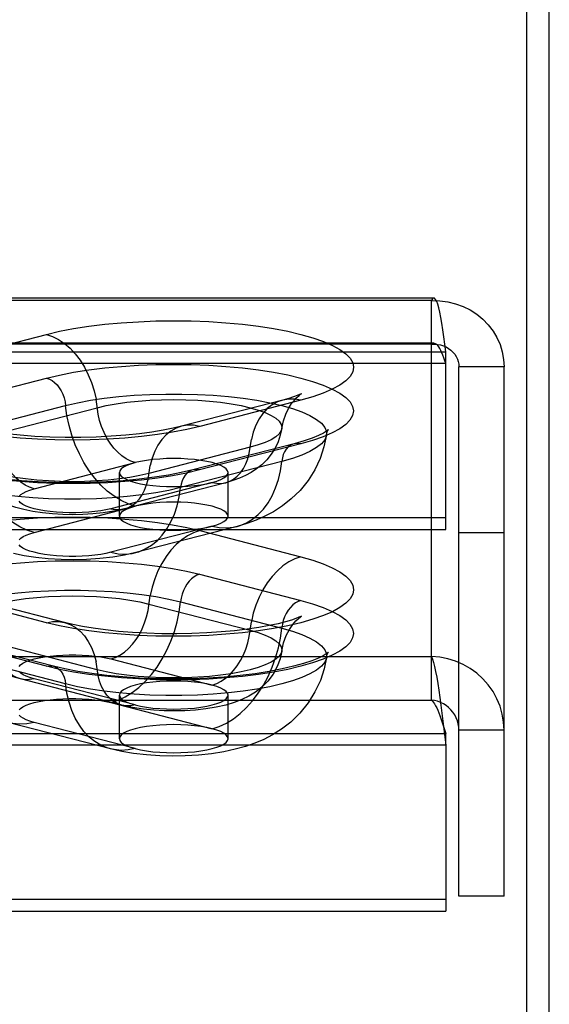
# Model space of a CAD drawing. Header units: inches. Extents: x 0 to 262, y 0 to 169.
# Tile 217 of 256: x 115.62 to 116.84, y 122.3 to 124.57. Entities that reach past the tile are written whole.
import ezdxf

# ---------------------------------------------------------------- set-up
doc = ezdxf.new("R2010")
doc.units = ezdxf.units.IN
doc.header["$LTSCALE"] = 14.384615
doc.header["$MEASUREMENT"] = 0
doc.linetypes.add('HIDDEN', pattern=[0.2, 0.1, -0.1])
doc.layers.get('0').update_dxf_attribs({"linetype": 'CONTINUOUS'})
doc.layers.add('DEFAULT_2', color=8, linetype='HIDDEN')

msp = doc.modelspace()

# ---------------------------------------------------------------- linework, layer by layer
at = {"color": 7, "linetype": 'Continuous'}
msp.add_line((116.7867, 121.1377), (116.7867, 125.9896), dxfattribs=at)
at = {"color": 3, "linetype": 'Continuous'}
msp.add_line((116.8387, 49.3295), (116.8387, 125.8592), dxfattribs=at)
at = {"layer": 'DEFAULT_2', "color": 8, "linetype": 'HIDDEN'}
for p, q in [((116.5732, 123.9308), (112.4222, 123.9308)), ((116.5677, 123.9251), (112.4222, 123.9251)), ((116.5677, 123.1057), (116.5677, 123.9251)), ((116.5732, 123.8268), (112.4222, 123.8268)), ((115.4485, 123.787), (115.6814, 123.8473)), ((116.5677, 123.8247), (112.4222, 123.8247)), ((112.4222, 123.807), (116.6007, 123.807)), ((116.6007, 123.3981), (116.6007, 123.807)), ((116.6007, 123.7801), (112.4222, 123.7801)), ((116.6307, 122.5538), (116.6307, 123.7724)), ((116.7347, 123.7724), (116.6307, 123.7724)), ((116.7347, 122.5538), (116.7347, 123.7724)), ((115.4488, 123.6865), (115.6817, 123.7468)), ((116.2252, 123.6961), (115.9922, 123.6358)), ((116.267, 123.6958), (116.0341, 123.6355)), ((115.4925, 123.6232), (115.7255, 123.6835)), ((115.5654, 123.6181), (115.7983, 123.6784)), ((116.1501, 123.5874), (115.9172, 123.5271)), ((116.2511, 123.5955), (116.0181, 123.5352)), ((116.2667, 123.5954), (116.0338, 123.5351)), ((116.223, 123.5547), (115.99, 123.4944)), ((115.6529, 123.4917), (115.8858, 123.552)), ((115.8492, 123.4286), (115.8492, 123.5291)), ((116.0992, 123.4286), (116.0992, 123.5291)), ((116.0626, 123.5062), (115.8297, 123.4459)), ((116.0939, 123.5059), (115.861, 123.4457)), ((115.6529, 123.3912), (115.8858, 123.4515)), ((116.6007, 123.425), (112.5472, 123.425)), ((112.5472, 123.3981), (116.6007, 123.3981)), ((116.0626, 123.4058), (115.8297, 123.3455)), ((116.12, 123.4053), (115.887, 123.345)), ((116.0341, 123.3954), (116.267, 123.3351)), ((116.7347, 123.3903), (116.6307, 123.3903)), ((116.0338, 123.2949), (116.2667, 123.2346)), ((115.6814, 123.1835), (115.4485, 123.2438)), ((115.7232, 123.1839), (115.4903, 123.2442)), ((115.9172, 123.2265), (116.1501, 123.1662)), ((115.99, 123.2315), (116.223, 123.1712)), ((115.6817, 123.0831), (115.4488, 123.1434)), ((115.6974, 123.0833), (115.4644, 123.1436)), ((115.7983, 123.0751), (115.5654, 123.1354)), ((112.4222, 123.1057), (116.5677, 123.1057)), ((115.7255, 123.0425), (115.4925, 123.1028)), ((116.5677, 123.0053), (116.5677, 123.1057)), ((115.8297, 123.1), (116.0626, 123.0397)), ((115.8545, 122.9937), (115.6216, 123.054)), ((115.8858, 122.994), (115.6529, 123.0543)), ((115.8492, 122.9164), (115.8492, 123.0169)), ((116.0992, 122.9164), (116.0992, 123.0169)), ((112.4222, 123.0053), (116.5677, 123.0053)), ((115.8297, 122.9996), (116.0626, 122.9393)), ((116.5912, 122.9755), (116.6007, 122.9012)), ((115.8285, 122.893), (115.5955, 122.9533)), ((115.8858, 122.8935), (115.6529, 122.9538)), ((116.5912, 122.9561), (116.6007, 122.9281)), ((112.4222, 122.9281), (116.6007, 122.9281)), ((116.6007, 122.9012), (116.6007, 122.9281)), ((116.7347, 122.9359), (116.6307, 122.9359)), ((116.6007, 122.9012), (112.4222, 122.9012)), ((116.6007, 122.9012), (116.6007, 122.5192)), ((116.6007, 122.5461), (112.5472, 122.5461)), ((116.7347, 122.5538), (116.6307, 122.5538)), ((112.5472, 122.5192), (116.6007, 122.5192))]:
    msp.add_line(p, q, dxfattribs=at)
for points in [[(116.5732, 123.9308), (116.5724, 123.9307), (116.57, 123.929), (116.5677, 123.9251)], [(116.5677, 123.9251), (116.5864, 123.9247), (116.6048, 123.9223), (116.6228, 123.9179), (116.6401, 123.9116), (116.6565, 123.9035), (116.6718, 123.8936), (116.6858, 123.8822), (116.6982, 123.8693), (116.7091, 123.8551), (116.7181, 123.8399), (116.7253, 123.8238), (116.7305, 123.807), (116.7336, 123.7898), (116.7347, 123.7724)], [(116.6007, 123.807), (116.5983, 123.8248), (116.596, 123.8419), (116.5936, 123.8579), (116.5912, 123.8728), (116.5889, 123.8862), (116.5865, 123.8982), (116.5842, 123.9085), (116.5818, 123.9169), (116.5795, 123.9234), (116.5771, 123.9279), (116.5747, 123.9304), (116.5732, 123.9308)], [(115.6814, 123.8473), (115.7114, 123.8544), (115.7437, 123.8606), (115.7786, 123.866), (115.8154, 123.8705), (115.8536, 123.8741), (115.8931, 123.8766), (115.9333, 123.8782), (115.9739, 123.8787), (116.0145, 123.8782), (116.0548, 123.8767), (116.0942, 123.8741), (116.1326, 123.8706), (116.1693, 123.8661), (116.2042, 123.8607), (116.2369, 123.8544), (116.267, 123.8473), (116.2943, 123.8395), (116.3186, 123.8311), (116.3395, 123.822), (116.3569, 123.8125), (116.3705, 123.8026), (116.3804, 123.7924), (116.3863, 123.782), (116.3883, 123.7715), (116.3863, 123.7609), (116.3803, 123.7505), (116.3704, 123.7403), (116.3566, 123.7304), (116.3392, 123.7209), (116.3182, 123.7119), (116.2942, 123.7035), (116.267, 123.6958)], [(115.6814, 123.8473), (115.6954, 123.8426), (115.7093, 123.8356), (115.7227, 123.8264), (115.7356, 123.8153), (115.7477, 123.8024), (115.7588, 123.7878), (115.7689, 123.7718), (115.7777, 123.7545), (115.7851, 123.7363), (115.7911, 123.7173), (115.7955, 123.698)], [(116.5732, 123.8268), (116.5724, 123.8268), (116.57, 123.8261), (116.5677, 123.8247)], [(116.6007, 123.7801), (116.5983, 123.7868), (116.596, 123.7933), (116.5936, 123.7993), (116.5912, 123.8049), (116.5889, 123.81), (116.5865, 123.8145), (116.5842, 123.8184), (116.5818, 123.8216), (116.5795, 123.824), (116.5771, 123.8257), (116.5747, 123.8266), (116.5732, 123.8268)], [(116.5677, 123.8247), (116.5747, 123.8249), (116.5817, 123.8244), (116.5885, 123.8231), (116.595, 123.8211), (116.6012, 123.8184), (116.6069, 123.8151), (116.6122, 123.8111), (116.6169, 123.8066), (116.621, 123.8017), (116.6244, 123.7963), (116.6271, 123.7906), (116.6291, 123.7847), (116.6303, 123.7786), (116.6307, 123.7724)], [(115.6817, 123.7468), (115.7117, 123.7538), (115.7439, 123.76), (115.7788, 123.7654), (115.8155, 123.77), (115.8538, 123.7735), (115.8931, 123.7761), (115.9333, 123.7776), (115.9739, 123.7782), (116.0145, 123.7776), (116.0547, 123.7761), (116.0941, 123.7736), (116.1324, 123.77), (116.1691, 123.7655), (116.204, 123.7601), (116.2366, 123.7539), (116.2667, 123.7468), (116.294, 123.739), (116.3182, 123.7306), (116.3391, 123.7215), (116.3565, 123.712), (116.3701, 123.7021), (116.38, 123.6919), (116.3859, 123.6815), (116.3879, 123.671), (116.3859, 123.6605), (116.3799, 123.6501), (116.37, 123.6399), (116.3562, 123.63), (116.3388, 123.6205), (116.3179, 123.6115), (116.2939, 123.6031), (116.2667, 123.5954)], [(115.6817, 123.7468), (115.688, 123.7445), (115.6942, 123.7411), (115.7001, 123.7365), (115.7057, 123.731), (115.7107, 123.7245), (115.7152, 123.7172), (115.7189, 123.7093), (115.722, 123.7009), (115.7242, 123.6923), (115.7255, 123.6835)], [(115.7255, 123.6835), (115.7528, 123.6899), (115.7826, 123.6955), (115.8145, 123.7002), (115.8482, 123.7041), (115.8832, 123.707), (115.9192, 123.709), (115.9558, 123.71), (115.9926, 123.71), (116.0293, 123.709), (116.0653, 123.707), (116.1003, 123.7041), (116.1339, 123.7002), (116.1658, 123.6955), (116.1956, 123.6899), (116.223, 123.6835), (116.2476, 123.6764), (116.2692, 123.6687), (116.2877, 123.6604), (116.3026, 123.6517), (116.314, 123.6427), (116.3217, 123.6333), (116.3255, 123.6239), (116.3258, 123.6157)], [(115.8858, 123.552), (115.8753, 123.5555), (115.865, 123.5608), (115.8549, 123.5676), (115.8453, 123.5759), (115.8362, 123.5856), (115.8279, 123.5965), (115.8204, 123.6085), (115.8138, 123.6215), (115.8082, 123.6351), (115.8037, 123.6493), (115.8004, 123.6638), (115.7955, 123.698)], [(115.7983, 123.6784), (115.8191, 123.6832), (115.8419, 123.6874), (115.8663, 123.6909), (115.8921, 123.6937), (115.9189, 123.6957), (115.9464, 123.6969), (115.9742, 123.6973), (116.0021, 123.6969), (116.0296, 123.6957), (116.0564, 123.6937), (116.0822, 123.6909), (116.1066, 123.6874), (116.1293, 123.6832), (116.1501, 123.6784), (116.1687, 123.673), (116.1849, 123.6671), (116.1983, 123.6608), (116.209, 123.6541), (116.2167, 123.6472), (116.2214, 123.6401), (116.223, 123.6329), (116.2228, 123.6304)], [(116.2252, 123.6961), (116.2129, 123.6918), (116.2008, 123.6851), (116.1896, 123.6763), (116.1796, 123.6655), (116.1708, 123.6528), (116.1633, 123.6384), (116.1573, 123.6225), (116.1529, 123.6055)], [(116.2228, 123.6304), (116.2266, 123.6482), (116.2321, 123.6637), (116.2387, 123.677), (116.2456, 123.6879), (116.2521, 123.6962), (116.2579, 123.7023), (116.2626, 123.7066), (116.266, 123.7093), (116.2679, 123.7106)], [(116.2679, 123.7106), (116.2681, 123.7107), (116.2686, 123.711), (116.2672, 123.7103), (116.2638, 123.7087), (116.2581, 123.7064), (116.2499, 123.7034), (116.239, 123.6999), (116.2252, 123.6961)], [(116.267, 123.6958), (116.253, 123.6982), (116.2392, 123.6984), (116.2252, 123.6961)], [(115.8858, 123.4515), (115.8693, 123.4569), (115.853, 123.4646), (115.8369, 123.4745), (115.8214, 123.4864), (115.8066, 123.5003), (115.7926, 123.516), (115.7796, 123.5333), (115.7677, 123.5521), (115.757, 123.5721), (115.7476, 123.5932), (115.7398, 123.6151), (115.7334, 123.6376), (115.7286, 123.6605), (115.7255, 123.6835)], [(115.9922, 123.6358), (115.9729, 123.6312), (115.9502, 123.6267), (115.9241, 123.6224), (115.8952, 123.6185), (115.8639, 123.6152), (115.8306, 123.6126), (115.796, 123.6108), (115.7604, 123.6099), (115.7246, 123.6099), (115.689, 123.6107), (115.6543, 123.6124), (115.6208, 123.615), (115.5892, 123.6182), (115.5601, 123.6221), (115.5337, 123.6264), (115.5108, 123.631), (115.4918, 123.6354), (115.4764, 123.6397), (115.4645, 123.6435), (115.4559, 123.6467), (115.4517, 123.6484)], [(115.6529, 123.3912), (115.6364, 123.3967), (115.62, 123.4043), (115.604, 123.4142), (115.5885, 123.4261), (115.5737, 123.44), (115.5597, 123.4557), (115.5466, 123.473), (115.5347, 123.4918), (115.524, 123.5118), (115.5147, 123.5329), (115.5068, 123.5548), (115.5004, 123.5773), (115.4957, 123.6002), (115.4925, 123.6232)], [(115.6529, 123.4917), (115.6424, 123.4953), (115.632, 123.5005), (115.622, 123.5073), (115.6123, 123.5156), (115.6033, 123.5253), (115.5949, 123.5362), (115.5874, 123.5482), (115.5808, 123.5612), (115.5752, 123.5748), (115.5708, 123.589), (115.5675, 123.6035), (115.5626, 123.6377)], [(116.0341, 123.6355), (116.0041, 123.6284), (115.9718, 123.6222), (115.9369, 123.6168), (115.9001, 123.6123), (115.8619, 123.6087), (115.8224, 123.6061), (115.7822, 123.6046), (115.7416, 123.6041), (115.7009, 123.6046), (115.6607, 123.6061), (115.6212, 123.6087), (115.5829, 123.6122)], [(115.9922, 123.6358), (115.9799, 123.6315), (115.9678, 123.6248), (115.9567, 123.616), (115.9466, 123.6052), (115.9378, 123.5925), (115.9304, 123.5781), (115.9244, 123.5623), (115.92, 123.5452)], [(116.0341, 123.6355), (116.0201, 123.638), (116.0062, 123.6381), (115.9922, 123.6358)], [(116.2228, 123.6304), (116.2196, 123.6149), (116.2145, 123.5997), (116.2075, 123.5851), (116.1989, 123.5713), (116.1884, 123.5584), (116.1768, 123.547), (116.1649, 123.5374), (116.1524, 123.5293), (116.1394, 123.5223), (116.1257, 123.5162), (116.1105, 123.5108), (116.0939, 123.5059)], [(116.2228, 123.6304), (116.2214, 123.6257), (116.2167, 123.6186), (116.209, 123.6116), (116.1983, 123.6049), (116.1849, 123.5986), (116.1687, 123.5927), (116.1501, 123.5874)], [(116.3305, 123.6281), (116.3295, 123.6272), (116.3257, 123.6243), (116.3186, 123.62), (116.3077, 123.6146), (116.2928, 123.6085), (116.2741, 123.602), (116.2511, 123.5955)], [(116.3258, 123.6157), (116.3277, 123.6229), (116.3291, 123.626)], [(116.3291, 123.626), (116.3298, 123.627), (116.3307, 123.6283), (116.3305, 123.6281)], [(116.0939, 123.5059), (116.1032, 123.5092), (116.1122, 123.5142), (116.1206, 123.5208), (116.1281, 123.5289), (116.1347, 123.5384), (116.1402, 123.5492), (116.1447, 123.561), (116.148, 123.5738), (116.1529, 123.6055)], [(116.3258, 123.6157), (116.3201, 123.5882), (116.3111, 123.5612), (116.2988, 123.5352), (116.2834, 123.5107), (116.265, 123.488), (116.2449, 123.4683), (116.2245, 123.4522), (116.2041, 123.439), (116.1843, 123.4285), (116.1643, 123.4197), (116.1428, 123.4119), (116.12, 123.4053)], [(116.3258, 123.6157), (116.3255, 123.6143), (116.3217, 123.6049), (116.314, 123.5955), (116.3026, 123.5865), (116.2877, 123.5778), (116.2692, 123.5695), (116.2476, 123.5618), (116.223, 123.5547)], [(116.2511, 123.5955), (116.2483, 123.5947), (116.2428, 123.5919), (116.2377, 123.5881), (116.2333, 123.5831), (116.2295, 123.5772), (116.2265, 123.5704), (116.2243, 123.5628), (116.223, 123.5547)], [(116.2667, 123.5954), (116.2604, 123.5964), (116.2543, 123.5962), (116.2511, 123.5955)], [(115.99, 123.4944), (115.9627, 123.4881), (115.9329, 123.4825), (115.901, 123.4777), (115.8673, 123.4738), (115.8323, 123.4709), (115.7963, 123.4689), (115.7597, 123.4679), (115.7229, 123.4679), (115.6862, 123.4689), (115.6502, 123.4709), (115.6152, 123.4738), (115.5816, 123.4777), (115.5497, 123.4825), (115.5199, 123.4881), (115.4925, 123.4944), (115.4679, 123.5015), (115.4462, 123.5092), (115.4278, 123.5175), (115.4129, 123.5262), (115.4015, 123.5352), (115.3938, 123.5446), (115.39, 123.554), (115.3897, 123.5554)], [(116.0181, 123.5352), (115.9916, 123.529), (115.9621, 123.5233), (115.9297, 123.5182), (115.8948, 123.5139), (115.8581, 123.5104), (115.8199, 123.5079), (115.7807, 123.5064), (115.7411, 123.5059), (115.7014, 123.5064), (115.6623, 123.5079), (115.624, 123.5104), (115.5873, 123.5139), (115.5524, 123.5182), (115.52, 123.5233), (115.4903, 123.5291), (115.464, 123.5353), (115.4411, 123.5418), (115.4222, 123.5483), (115.4075, 123.5544), (115.3967, 123.5598), (115.3933, 123.5618)], [(115.9172, 123.5271), (115.8964, 123.5223), (115.8736, 123.5181), (115.8492, 123.5146), (115.8234, 123.5118), (115.7966, 123.5098), (115.7691, 123.5086), (115.7413, 123.5082), (115.7134, 123.5086), (115.6859, 123.5098), (115.6591, 123.5118), (115.6333, 123.5146), (115.6089, 123.5181), (115.5862, 123.5223), (115.5654, 123.5271), (115.5468, 123.5324), (115.5306, 123.5383), (115.5171, 123.5447), (115.5065, 123.5513), (115.4987, 123.5583), (115.4941, 123.5654), (115.4927, 123.5701)], [(115.861, 123.4457), (115.8364, 123.4403), (115.8121, 123.4365), (115.7884, 123.4341), (115.7652, 123.4327), (115.742, 123.4322), (115.7189, 123.4326), (115.6954, 123.4339), (115.6723, 123.4363), (115.6499, 123.4396), (115.6291, 123.4438), (115.6107, 123.4487), (115.5941, 123.4543), (115.5791, 123.4606), (115.5652, 123.4678), (115.5522, 123.476), (115.5399, 123.4856), (115.5281, 123.497), (115.5175, 123.5098), (115.5087, 123.5235), (115.5015, 123.5382), (115.4961, 123.5538), (115.4927, 123.5701)], [(115.9742, 123.5614), (115.9579, 123.5612), (115.9419, 123.5603), (115.9264, 123.559), (115.9117, 123.5571), (115.8981, 123.5548), (115.8858, 123.552)], [(116.0992, 123.5291), (116.0982, 123.5333), (116.095, 123.5375), (116.0897, 123.5415), (116.0825, 123.5453), (116.0734, 123.5488), (116.0626, 123.552), (116.0503, 123.5548), (116.0367, 123.5571), (116.0221, 123.559), (116.0066, 123.5603), (115.9905, 123.5612), (115.9742, 123.5614)], [(116.12, 123.4053), (116.127, 123.4073), (116.1418, 123.4135), (116.1558, 123.422), (116.1689, 123.4325), (116.1808, 123.4451), (116.1915, 123.4596), (116.2008, 123.4759), (116.2087, 123.4937), (116.2151, 123.5129), (116.2198, 123.5333), (116.223, 123.5547)], [(116.0338, 123.5351), (116.0038, 123.5281), (115.9715, 123.5218), (115.9367, 123.5164), (115.9, 123.5119), (115.8617, 123.5084), (115.8223, 123.5058), (115.7822, 123.5043), (115.7416, 123.5037), (115.701, 123.5042), (115.6608, 123.5058), (115.6214, 123.5083), (115.5831, 123.5119)], [(115.8858, 123.552), (115.875, 123.5488), (115.866, 123.5453), (115.8588, 123.5415), (115.8535, 123.5375), (115.8503, 123.5333), (115.8492, 123.5291)], [(115.861, 123.4457), (115.8702, 123.4489), (115.8793, 123.4539), (115.8876, 123.4605), (115.8951, 123.4686), (115.9017, 123.4781), (115.9073, 123.4889), (115.9118, 123.5007), (115.9151, 123.5135), (115.92, 123.5452)], [(116.0181, 123.5352), (116.0154, 123.5344), (116.0098, 123.5317), (116.0048, 123.5278), (116.0003, 123.5228), (115.9965, 123.5169), (115.9935, 123.5101), (115.9913, 123.5025), (115.99, 123.4944)], [(116.0338, 123.5351), (116.0275, 123.5361), (116.0213, 123.5359), (116.0181, 123.5352)], [(115.8492, 123.5291), (115.8503, 123.5249), (115.8535, 123.5207), (115.8588, 123.5167), (115.866, 123.5129), (115.8751, 123.5094), (115.8858, 123.5062), (115.8981, 123.5034), (115.9117, 123.5011), (115.9264, 123.4992), (115.9419, 123.4978), (115.9578, 123.497), (115.9742, 123.4967)], [(116.0626, 123.5062), (116.0734, 123.5094), (116.0825, 123.5129), (116.0897, 123.5167), (116.095, 123.5207), (116.0982, 123.5249), (116.0992, 123.5291)], [(115.6183, 123.4747), (115.622, 123.4785), (115.6274, 123.4821), (115.6344, 123.4856), (115.6429, 123.4888), (115.6529, 123.4917)], [(115.887, 123.345), (115.8941, 123.347), (115.9089, 123.3532), (115.9229, 123.3617), (115.9359, 123.3722), (115.9478, 123.3848), (115.9585, 123.3993), (115.9678, 123.4156), (115.9757, 123.4334), (115.9821, 123.4526), (115.9869, 123.473), (115.99, 123.4944)], [(115.9742, 123.4967), (115.9907, 123.497), (116.0066, 123.4978), (116.0221, 123.4992), (116.0367, 123.5011), (116.0502, 123.5034), (116.0626, 123.5062)], [(116.0626, 123.5062), (116.0731, 123.5044), (116.0835, 123.5042), (116.0939, 123.5059)], [(115.8297, 123.4459), (115.8183, 123.4433), (115.8061, 123.4411), (115.7927, 123.4393), (115.7786, 123.4379), (115.7639, 123.437), (115.7489, 123.4365), (115.7338, 123.4365), (115.7188, 123.437), (115.7041, 123.4379), (115.69, 123.4393), (115.6766, 123.4411), (115.6642, 123.4433), (115.6529, 123.4459), (115.6429, 123.4489), (115.6343, 123.4521), (115.6273, 123.4555), (115.6219, 123.4592), (115.6183, 123.463)], [(115.8297, 123.4459), (115.8402, 123.4441), (115.8505, 123.4439), (115.861, 123.4457)], [(115.8858, 123.4515), (115.875, 123.4483), (115.866, 123.4448), (115.8588, 123.441), (115.8535, 123.437), (115.8503, 123.4329), (115.8492, 123.4286)], [(115.9742, 123.461), (115.9579, 123.4607), (115.9419, 123.4599), (115.9264, 123.4585), (115.9117, 123.4567), (115.8981, 123.4543), (115.8858, 123.4515)], [(116.0992, 123.4286), (116.0982, 123.4329), (116.095, 123.437), (116.0897, 123.441), (116.0825, 123.4448), (116.0734, 123.4483), (116.0626, 123.4515), (116.0503, 123.4543), (116.0367, 123.4567), (116.0221, 123.4585), (116.0066, 123.4599), (115.9905, 123.4607), (115.9742, 123.461)], [(115.5829, 123.4186), (115.6212, 123.4222), (115.6607, 123.4247), (115.7009, 123.4263), (115.7416, 123.4268), (115.7822, 123.4263), (115.8224, 123.4247), (115.8619, 123.4221), (115.9001, 123.4186), (115.9369, 123.4141), (115.9718, 123.4086), (116.0041, 123.4024), (116.0341, 123.3954)], [(115.8492, 123.4286), (115.8503, 123.4244), (115.8535, 123.4203), (115.8588, 123.4163), (115.866, 123.4125), (115.8751, 123.4089), (115.8858, 123.4058), (115.8981, 123.403), (115.9117, 123.4006), (115.9264, 123.3988), (115.9419, 123.3974), (115.9578, 123.3966), (115.9742, 123.3963)], [(116.0626, 123.4058), (116.0734, 123.4089), (116.0825, 123.4125), (116.0897, 123.4163), (116.095, 123.4203), (116.0982, 123.4244), (116.0992, 123.4286)], [(116.0341, 123.3954), (116.0201, 123.3906), (116.0062, 123.3836), (115.9928, 123.3745), (115.9799, 123.3634), (115.9678, 123.3504), (115.9567, 123.3358), (115.9466, 123.3198), (115.9378, 123.3026), (115.9304, 123.2843), (115.9244, 123.2654), (115.92, 123.246)], [(115.9742, 123.3963), (115.9907, 123.3966), (116.0066, 123.3974), (116.0221, 123.3988), (116.0367, 123.4006), (116.0502, 123.403), (116.0626, 123.4058)], [(116.0626, 123.4058), (116.0791, 123.4026), (116.0955, 123.4019), (116.1115, 123.4034), (116.12, 123.4053)], [(115.6183, 123.3742), (115.622, 123.378), (115.6274, 123.3817), (115.6344, 123.3851), (115.6429, 123.3883), (115.6529, 123.3912)], [(115.8297, 123.3455), (115.8183, 123.3429), (115.8061, 123.3407), (115.7927, 123.3389), (115.7786, 123.3375), (115.7639, 123.3365), (115.7489, 123.3361), (115.7338, 123.3361), (115.7188, 123.3365), (115.7041, 123.3375), (115.69, 123.3388), (115.6766, 123.3407), (115.6642, 123.3429), (115.6529, 123.3455), (115.6429, 123.3484), (115.6343, 123.3516), (115.6273, 123.3551), (115.6219, 123.3587), (115.6183, 123.3625)], [(115.887, 123.345), (115.8612, 123.3391), (115.8338, 123.3345), (115.8041, 123.331), (115.7736, 123.3289), (115.7444, 123.3282), (115.7154, 123.3287), (115.6855, 123.3304), (115.6566, 123.3334), (115.6298, 123.3375), (115.6052, 123.3426)], [(116.267, 123.3351), (116.2942, 123.3273), (116.3182, 123.319), (116.3392, 123.3099), (116.3566, 123.3004), (116.3704, 123.2905), (116.3803, 123.2803), (116.3863, 123.2699), (116.3883, 123.2594), (116.3863, 123.2489), (116.3804, 123.2385), (116.3705, 123.2282), (116.3569, 123.2183), (116.3395, 123.2088), (116.3186, 123.1998), (116.2943, 123.1913), (116.267, 123.1835), (116.2369, 123.1765), (116.2042, 123.1702), (116.1693, 123.1648), (116.1326, 123.1603), (116.0942, 123.1567), (116.0548, 123.1542), (116.0145, 123.1526), (115.9739, 123.1521), (115.9333, 123.1527), (115.8931, 123.1542), (115.8536, 123.1568), (115.8154, 123.1603), (115.7786, 123.1649), (115.7437, 123.1703), (115.7114, 123.1765), (115.6814, 123.1835)], [(115.8297, 123.3455), (115.8462, 123.3423), (115.8625, 123.3416), (115.8786, 123.3431), (115.887, 123.345)], [(116.267, 123.3351), (116.253, 123.3303), (116.2392, 123.3233), (116.2257, 123.3142), (116.2129, 123.3031), (116.2008, 123.2902), (116.1896, 123.2756), (116.1796, 123.2595), (116.1708, 123.2423), (116.1633, 123.224), (116.1573, 123.2051), (116.1529, 123.1857)], [(115.5831, 123.3181), (115.6214, 123.3216), (115.6608, 123.3242), (115.701, 123.3257), (115.7416, 123.3262), (115.7822, 123.3257), (115.8223, 123.3241), (115.8617, 123.3216), (115.9, 123.318), (115.9367, 123.3135), (115.9715, 123.3081), (116.0038, 123.3019), (116.0338, 123.2949)], [(116.0338, 123.2949), (116.0275, 123.2926), (116.0213, 123.2892), (116.0154, 123.2846), (116.0098, 123.279), (116.0048, 123.2725), (116.0003, 123.2653), (115.9965, 123.2574), (115.9935, 123.249), (115.9913, 123.2403), (115.99, 123.2315)], [(115.3897, 123.1637), (115.39, 123.1719), (115.3938, 123.1814), (115.4015, 123.1907), (115.4129, 123.1998), (115.4278, 123.2085), (115.4462, 123.2168), (115.4679, 123.2245), (115.4925, 123.2315), (115.5199, 123.2379), (115.5497, 123.2435), (115.5816, 123.2483), (115.6152, 123.2522), (115.6502, 123.2551), (115.6862, 123.2571), (115.7229, 123.2581), (115.7597, 123.2581), (115.7963, 123.2571), (115.8323, 123.2551), (115.8673, 123.2522), (115.901, 123.2483), (115.9329, 123.2435), (115.9627, 123.2379), (115.99, 123.2315)], [(115.4927, 123.1785), (115.4925, 123.1809), (115.4941, 123.1881), (115.4987, 123.1953), (115.5065, 123.2022), (115.5171, 123.2089), (115.5306, 123.2152), (115.5468, 123.2211), (115.5654, 123.2265), (115.5862, 123.2313), (115.6089, 123.2355), (115.6333, 123.2389), (115.6591, 123.2417), (115.6859, 123.2437), (115.7134, 123.2449), (115.7413, 123.2453), (115.7691, 123.2449), (115.7966, 123.2437), (115.8234, 123.2417), (115.8492, 123.2389), (115.8736, 123.2355), (115.8964, 123.2313), (115.9172, 123.2265)], [(115.8297, 123.1), (115.8402, 123.1036), (115.8505, 123.1088), (115.8606, 123.1157), (115.8702, 123.124), (115.8793, 123.1337), (115.8876, 123.1446), (115.8951, 123.1566), (115.9017, 123.1695), (115.9073, 123.1832), (115.9118, 123.1973), (115.9151, 123.2118), (115.92, 123.246)], [(116.2667, 123.2346), (116.2939, 123.2268), (116.3179, 123.2185), (116.3388, 123.2094), (116.3562, 123.1999), (116.37, 123.19), (116.3799, 123.1798), (116.3859, 123.1694), (116.3879, 123.1589), (116.3859, 123.1484), (116.38, 123.138), (116.3701, 123.1278), (116.3565, 123.1179), (116.3391, 123.1084), (116.3182, 123.0994), (116.294, 123.0909), (116.2667, 123.0831), (116.2366, 123.0761), (116.204, 123.0698), (116.1691, 123.0644), (116.1324, 123.0599), (116.0941, 123.0564), (116.0547, 123.0538), (116.0145, 123.0523), (115.9739, 123.0518), (115.9333, 123.0523), (115.8931, 123.0539), (115.8538, 123.0564), (115.8155, 123.06), (115.7788, 123.0645), (115.7439, 123.0699), (115.7117, 123.0761), (115.6817, 123.0831)], [(115.8297, 122.9996), (115.8462, 123.005), (115.8625, 123.0127), (115.8786, 123.0226), (115.8941, 123.0345), (115.9089, 123.0484), (115.9229, 123.064), (115.9359, 123.0813), (115.9478, 123.1001), (115.9585, 123.1201), (115.9678, 123.1412), (115.9757, 123.1631), (115.9821, 123.1857), (115.9869, 123.2085), (115.99, 123.2315)], [(116.2667, 123.2346), (116.2604, 123.2323), (116.2543, 123.2289), (116.2483, 123.2243), (116.2428, 123.2187), (116.2377, 123.2122), (116.2333, 123.205), (116.2295, 123.1971), (116.2265, 123.1887), (116.2243, 123.18), (116.223, 123.1712)], [(116.2672, 123.1978), (116.2681, 123.1984), (116.2685, 123.1987), (116.2667, 123.1978), (116.2624, 123.1959), (116.2552, 123.1931), (116.245, 123.1896), (116.2315, 123.1856), (116.2144, 123.1812), (116.194, 123.1768), (116.1702, 123.1725), (116.1435, 123.1685), (116.1143, 123.165), (116.0831, 123.1621), (116.0502, 123.1599), (116.0163, 123.1584), (115.9817, 123.1578), (115.947, 123.1581), (115.9127, 123.1592), (115.8793, 123.161), (115.8472, 123.1636), (115.817, 123.1669), (115.7891, 123.1708), (115.764, 123.175), (115.7421, 123.1794), (115.7232, 123.1839)], [(116.2228, 123.1182), (116.2269, 123.137), (116.2331, 123.1537), (116.2406, 123.1681), (116.2486, 123.1796), (116.2556, 123.1878), (116.2615, 123.1934), (116.2657, 123.1968), (116.2672, 123.1978)], [(115.6216, 123.054), (115.6047, 123.0589), (115.5894, 123.0645), (115.5755, 123.0707), (115.5624, 123.0777), (115.55, 123.086), (115.5381, 123.0955), (115.5267, 123.1068), (115.5165, 123.1195), (115.508, 123.1331), (115.5011, 123.1475), (115.496, 123.1627), (115.4927, 123.1785)], [(115.6814, 123.1835), (115.6954, 123.186), (115.7093, 123.1862), (115.7232, 123.1839)], [(115.7232, 123.1839), (115.7356, 123.1796), (115.7477, 123.1729), (115.7588, 123.1641), (115.7689, 123.1532), (115.7777, 123.1405), (115.7851, 123.1262), (115.7911, 123.1103), (115.7955, 123.0932)], [(116.0626, 123.0397), (116.0731, 123.0433), (116.0835, 123.0486), (116.0935, 123.0554), (116.1032, 123.0637), (116.1122, 123.0734), (116.1206, 123.0843), (116.1281, 123.0963), (116.1347, 123.1092), (116.1402, 123.1229), (116.1447, 123.137), (116.148, 123.1515), (116.1529, 123.1857)], [(116.0626, 122.9393), (116.0791, 122.9447), (116.0955, 122.9524), (116.1115, 122.9623), (116.127, 122.9742), (116.1418, 122.9881), (116.1558, 123.0037), (116.1689, 123.0211), (116.1808, 123.0398), (116.1915, 123.0599), (116.2008, 123.0809), (116.2087, 123.1028), (116.2151, 123.1254), (116.2198, 123.1482), (116.223, 123.1712)], [(116.223, 123.1712), (116.2476, 123.1642), (116.2692, 123.1565), (116.2877, 123.1482), (116.3026, 123.1395), (116.314, 123.1304), (116.3217, 123.1211), (116.3255, 123.1116), (116.3258, 123.1034)], [(115.6216, 123.054), (115.6123, 123.0572), (115.6033, 123.0622), (115.5949, 123.0688), (115.5874, 123.077), (115.5808, 123.0865), (115.5752, 123.0972), (115.5708, 123.1091), (115.5675, 123.1219), (115.5626, 123.1535)], [(116.1501, 123.1662), (116.1687, 123.1608), (116.1849, 123.1549), (116.1983, 123.1486), (116.209, 123.1419), (116.2167, 123.135), (116.2214, 123.1279), (116.223, 123.1206), (116.2228, 123.1182)], [(115.6183, 123.083), (115.6219, 123.0868), (115.6273, 123.0904), (115.6343, 123.0939), (115.6429, 123.0971), (115.6529, 123.1), (115.6642, 123.1026), (115.6766, 123.1048), (115.69, 123.1067), (115.7041, 123.108), (115.7188, 123.109), (115.7338, 123.1094), (115.7489, 123.1094), (115.7639, 123.109), (115.7786, 123.108), (115.7927, 123.1066), (115.8061, 123.1048), (115.8183, 123.1026), (115.8297, 123.1)], [(116.3296, 123.1145), (116.3298, 123.1149), (116.3307, 123.116), (116.3294, 123.1149), (116.3254, 123.1119), (116.3182, 123.1075), (116.3071, 123.1021), (116.2921, 123.096), (116.2731, 123.0895), (116.2502, 123.0831), (116.2238, 123.0769), (116.1942, 123.0712), (116.1618, 123.0661), (116.127, 123.0618), (116.0904, 123.0584), (116.0523, 123.0559), (116.0133, 123.0544), (115.9737, 123.0539), (115.9342, 123.0544), (115.8952, 123.056), (115.8571, 123.0585), (115.8204, 123.0619), (115.7857, 123.0663), (115.7533, 123.0713), (115.7238, 123.0771), (115.6974, 123.0833)], [(116.3258, 123.1034), (116.3255, 123.1021), (116.3217, 123.0926), (116.314, 123.0833), (116.3026, 123.0742), (116.2877, 123.0655), (116.2692, 123.0573), (116.2476, 123.0496), (116.223, 123.0425), (116.1956, 123.0361), (116.1658, 123.0305), (116.1339, 123.0257), (116.1003, 123.0219), (116.0653, 123.0189), (116.0293, 123.0169), (115.9926, 123.0159), (115.9558, 123.0159), (115.9192, 123.0169), (115.8832, 123.0189), (115.8482, 123.0219), (115.8145, 123.0257), (115.7826, 123.0305), (115.7528, 123.0361), (115.7255, 123.0425)], [(116.2228, 123.1182), (116.2214, 123.1134), (116.2167, 123.1063), (116.209, 123.0994), (116.1983, 123.0927), (116.1849, 123.0864), (116.1687, 123.0805), (116.1501, 123.0751), (116.1293, 123.0703), (116.1066, 123.0661), (116.0822, 123.0626), (116.0564, 123.0599), (116.0296, 123.0579), (116.0021, 123.0567), (115.9742, 123.0563), (115.9464, 123.0567), (115.9189, 123.0579), (115.8921, 123.0599), (115.8663, 123.0626), (115.8419, 123.0661), (115.8191, 123.0703), (115.7983, 123.0751)], [(116.3258, 123.1034), (116.3204, 123.0771), (116.3117, 123.0505), (116.2994, 123.024), (116.2836, 122.9987), (116.2644, 122.9752), (116.2434, 122.9548), (116.2224, 122.9385), (116.2016, 122.9254), (116.1814, 122.9149), (116.1609, 122.9061), (116.1391, 122.8985), (116.1158, 122.892), (116.0895, 122.8863), (116.0613, 122.8818), (116.0314, 122.8786), (116.0008, 122.8767), (115.9716, 122.8763), (115.9424, 122.877), (115.9118, 122.879), (115.882, 122.8825), (115.8545, 122.8871), (115.8285, 122.893)], [(116.2228, 123.1182), (116.219, 123.1006), (116.2125, 123.0829), (116.203, 123.0652), (116.1909, 123.0489), (116.1771, 123.0349), (116.1621, 123.0232), (116.147, 123.014), (116.1312, 123.0063), (116.1136, 122.9995), (116.0941, 122.9938), (116.072, 122.9888), (116.0482, 122.985), (116.0242, 122.9823), (115.9998, 122.9808), (115.9761, 122.9803), (115.9523, 122.9806), (115.9285, 122.982), (115.9044, 122.9844), (115.8795, 122.9882), (115.8545, 122.9937)], [(116.3258, 123.1034), (116.3277, 123.1107), (116.3296, 123.1145)], [(116.7347, 122.9359), (116.7336, 122.9545), (116.7305, 122.973), (116.7253, 122.991), (116.7181, 123.0083), (116.7091, 123.0247), (116.6982, 123.0401), (116.6858, 123.0542), (116.6718, 123.0669), (116.6565, 123.0779), (116.6401, 123.0873), (116.6228, 123.0948), (116.6048, 123.1004), (116.5864, 123.1041), (116.5677, 123.1057)], [(116.5677, 123.1057), (116.57, 123.0999), (116.5724, 123.0921), (116.5747, 123.0824), (116.5771, 123.071), (116.5795, 123.058), (116.5818, 123.0436), (116.5842, 123.0279), (116.5865, 123.0112), (116.5889, 122.9936), (116.5912, 122.9755)], [(115.6817, 123.0831), (115.688, 123.0842), (115.6942, 123.0839), (115.6974, 123.0833)], [(115.6974, 123.0833), (115.7001, 123.0824), (115.7057, 123.0797), (115.7107, 123.0758), (115.7152, 123.0709), (115.7189, 123.0649), (115.722, 123.0581), (115.7242, 123.0506), (115.7255, 123.0425)], [(115.8545, 122.9937), (115.8453, 122.9969), (115.8362, 123.002), (115.8279, 123.0086), (115.8204, 123.0167), (115.8138, 123.0262), (115.8082, 123.0369), (115.8037, 123.0488), (115.8004, 123.0616), (115.7955, 123.0932)], [(115.6529, 123.0543), (115.6429, 123.0572), (115.6344, 123.0604), (115.6274, 123.0638), (115.622, 123.0675), (115.6183, 123.0713)], [(115.6529, 123.0543), (115.6424, 123.0524), (115.632, 123.0523), (115.6216, 123.054)], [(115.8285, 122.893), (115.8214, 122.8951), (115.8066, 122.9013), (115.7926, 122.9097), (115.7796, 122.9203), (115.7677, 122.9329), (115.757, 122.9474), (115.7476, 122.9637), (115.7398, 122.9815), (115.7334, 123.0007), (115.7286, 123.0211), (115.7255, 123.0425)], [(115.9742, 123.0492), (115.9578, 123.0489), (115.9419, 123.0481), (115.9264, 123.0467), (115.9117, 123.0449), (115.8981, 123.0425), (115.8858, 123.0397), (115.8751, 123.0366), (115.866, 123.033), (115.8588, 123.0292), (115.8535, 123.0252), (115.8503, 123.0211), (115.8492, 123.0169)], [(116.0626, 123.0397), (116.0502, 123.0425), (116.0367, 123.0449), (116.0221, 123.0467), (116.0066, 123.0481), (115.9907, 123.0489), (115.9742, 123.0492)], [(116.0992, 123.0169), (116.0982, 123.0211), (116.095, 123.0252), (116.0897, 123.0292), (116.0825, 123.033), (116.0734, 123.0366), (116.0626, 123.0397)], [(115.8492, 123.0169), (115.8503, 123.0126), (115.8535, 123.0085), (115.8588, 123.0045), (115.866, 123.0007), (115.875, 122.9972), (115.8858, 122.994)], [(115.9742, 122.9845), (115.9905, 122.9848), (116.0066, 122.9856), (116.0221, 122.987), (116.0367, 122.9888), (116.0503, 122.9912), (116.0626, 122.994), (116.0734, 122.9972), (116.0825, 123.0007), (116.0897, 123.0045), (116.095, 123.0085), (116.0982, 123.0126), (116.0992, 123.0169)], [(115.6183, 122.9825), (115.6219, 122.9863), (115.6273, 122.99), (115.6343, 122.9934), (115.6429, 122.9966), (115.6529, 122.9996), (115.6642, 123.0022), (115.6766, 123.0044), (115.69, 123.0062), (115.7041, 123.0076), (115.7188, 123.0085), (115.7338, 123.009), (115.7489, 123.009), (115.7639, 123.0085), (115.7786, 123.0076), (115.7927, 123.0062), (115.8061, 123.0044), (115.8183, 123.0022), (115.8297, 122.9996)], [(115.8858, 122.994), (115.8753, 122.9921), (115.865, 122.992), (115.8545, 122.9937)], [(115.8858, 122.994), (115.8981, 122.9912), (115.9117, 122.9888), (115.9264, 122.987), (115.9419, 122.9856), (115.9579, 122.9848), (115.9742, 122.9845)], [(116.6307, 122.9359), (116.6303, 122.9433), (116.6291, 122.9506), (116.6271, 122.9578), (116.6244, 122.9647), (116.621, 122.9713), (116.6169, 122.9775), (116.6122, 122.9832), (116.6069, 122.9883), (116.6012, 122.9929), (116.595, 122.9968), (116.5885, 123), (116.5817, 123.0025), (116.5747, 123.0043), (116.5677, 123.0053)], [(116.5677, 123.0053), (116.57, 123.003), (116.5724, 123.0001), (116.5747, 122.9965), (116.5771, 122.9922), (116.5795, 122.9873), (116.5818, 122.9818), (116.5842, 122.9759), (116.5865, 122.9696), (116.5889, 122.963), (116.5912, 122.9561)], [(115.6529, 122.9538), (115.6429, 122.9567), (115.6344, 122.9599), (115.6274, 122.9634), (115.622, 122.967), (115.6183, 122.9708)], [(115.6529, 122.9538), (115.6364, 122.9507), (115.62, 122.9499), (115.604, 122.9515), (115.5955, 122.9533)], [(115.9742, 122.9488), (115.9578, 122.9485), (115.9419, 122.9477), (115.9264, 122.9463), (115.9117, 122.9444), (115.8981, 122.9421), (115.8858, 122.9393), (115.8751, 122.9361), (115.866, 122.9326), (115.8588, 122.9288), (115.8535, 122.9248), (115.8503, 122.9206), (115.8492, 122.9164)], [(116.0626, 122.9393), (116.0502, 122.9421), (116.0367, 122.9444), (116.0221, 122.9463), (116.0066, 122.9477), (115.9907, 122.9485), (115.9742, 122.9488)], [(116.0992, 122.9164), (116.0982, 122.9206), (116.095, 122.9248), (116.0897, 122.9288), (116.0825, 122.9326), (116.0734, 122.9361), (116.0626, 122.9393)], [(115.8492, 122.9164), (115.8503, 122.9122), (115.8535, 122.908), (115.8588, 122.904), (115.866, 122.9002), (115.875, 122.8967), (115.8858, 122.8935)], [(115.9742, 122.8841), (115.9905, 122.8843), (116.0066, 122.8852), (116.0221, 122.8865), (116.0367, 122.8884), (116.0503, 122.8907), (116.0626, 122.8935), (116.0734, 122.8967), (116.0825, 122.9002), (116.0897, 122.904), (116.095, 122.908), (116.0982, 122.9122), (116.0992, 122.9164)], [(115.8858, 122.8935), (115.8693, 122.8904), (115.853, 122.8896), (115.8369, 122.8912), (115.8285, 122.893)], [(115.8858, 122.8935), (115.8981, 122.8907), (115.9117, 122.8884), (115.9264, 122.8865), (115.9419, 122.8852), (115.9579, 122.8843), (115.9742, 122.8841)]]:
    msp.add_lwpolyline(points, dxfattribs=at)

doc.saveas('drawing.dxf')
